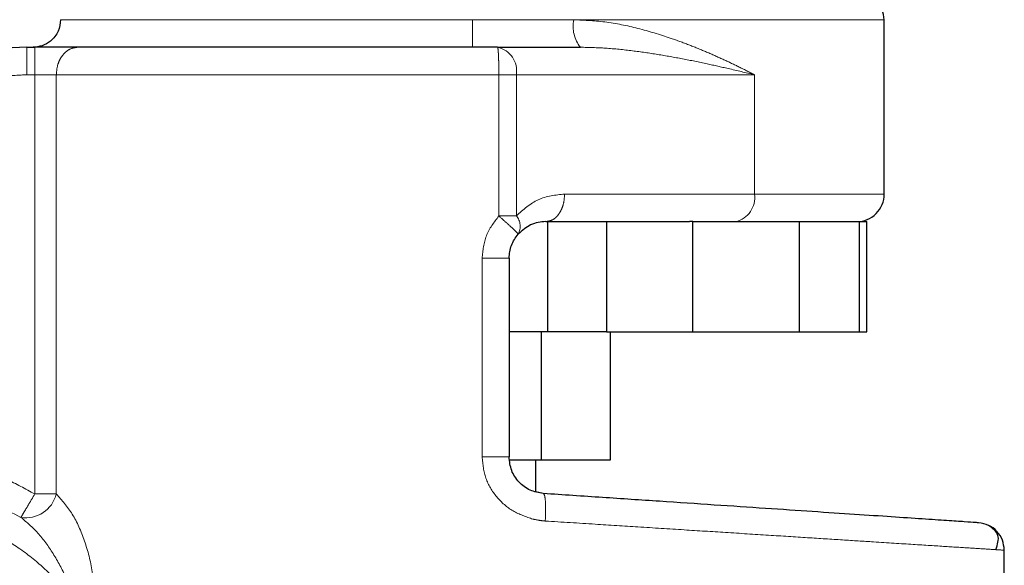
# Model space of a CAD drawing. Header units: millimetres. Extents: x 32 to 243, y 85 to 168.
# Tile 14 of 68: x 67.81 to 69.67, y 85.54 to 86.57. Entities that reach past the tile are written whole.
import ezdxf

# ---------------------------------------------------------------- set-up
doc = ezdxf.new("R2010")
doc.units = ezdxf.units.MM
doc.linetypes.add('PHANTOM', pattern=[12.7, 6.35, -1.27, 1.27, -1.27, 1.27, -1.27])

msp = doc.modelspace()

# ---------------------------------------------------------------- linework, layer by layer
at = {"color": 8, "linetype": 'PHANTOM', "lineweight": 18}
for p, q in [((67.8893, 86.5737), (68.6684, 86.5737)), ((68.6684, 86.5737), (68.86, 86.5737)), ((68.86, 86.5737), (69.4474, 86.5737)), ((67.8256, 86.4696), (67.8256, 86.5216)), ((67.8404, 86.5216), (67.8404, 86.4696)), ((67.8404, 86.4696), (67.8256, 86.4696)), ((67.8404, 86.4696), (67.8404, 85.677)), ((67.8812, 86.4696), (67.8404, 86.4696)), ((67.8812, 86.4696), (68.7185, 86.4696)), ((67.8812, 85.677), (67.8812, 86.4696)), ((68.7185, 86.4696), (68.7185, 86.2026)), ((68.7185, 86.4696), (68.7515, 86.4696)), ((68.7515, 86.4696), (68.7515, 86.2026)), ((68.7515, 86.4696), (69.2019, 86.4696)), ((69.2019, 86.4696), (69.2019, 86.244)), ((69.2019, 86.244), (68.8428, 86.244)), ((69.4474, 86.244), (69.2019, 86.244)), ((68.7515, 86.2026), (68.7185, 86.2026)), ((68.6867, 86.1226), (68.6867, 85.7471)), ((68.6867, 86.1226), (68.7378, 86.1226)), ((68.7378, 85.7471), (68.6867, 85.7471)), ((67.8812, 85.677), (67.8404, 85.677))]:
    msp.add_line(p, q, dxfattribs=at)
at = {"color": 7, "linetype": 'Continuous', "lineweight": 25}
for p, q in [((69.4474, 86.244), (69.4474, 86.5737)), ((67.8256, 86.5216), (67.8404, 86.5216)), ((68.7159, 86.5216), (68.8728, 86.5216)), ((68.8072, 86.192), (69.079, 86.192)), ((68.8106, 86.192), (68.8106, 85.9838)), ((68.9218, 86.192), (68.9218, 85.9838)), ((69.0856, 86.192), (69.079, 86.192)), ((69.0856, 85.9838), (69.0856, 86.192)), ((69.0856, 86.192), (69.2868, 86.192)), ((69.2868, 86.192), (69.2868, 85.9838)), ((69.3813, 86.192), (69.4008, 86.192)), ((69.4008, 85.9838), (69.4008, 86.192)), ((69.4008, 86.192), (69.4144, 86.192)), ((69.4144, 85.9838), (69.4144, 86.192)), ((68.7378, 86.1226), (68.7378, 85.7471)), ((68.8106, 85.9838), (68.7378, 85.9838)), ((68.7986, 85.9838), (68.7986, 85.7408)), ((68.9218, 85.9838), (68.8106, 85.9838)), ((68.9218, 85.9838), (69.0856, 85.9838)), ((68.9288, 85.9838), (68.9288, 85.7408)), ((69.0856, 85.9838), (69.2868, 85.9838)), ((69.2868, 85.9838), (69.4008, 85.9838)), ((69.4008, 85.9838), (69.4144, 85.9838)), ((68.7986, 85.7408), (68.739, 85.7408)), ((68.7884, 85.6815), (68.7884, 85.7408)), ((68.9288, 85.7408), (68.7986, 85.7408)), ((68.8025, 85.6779), (68.7884, 85.6813)), ((69.6747, 85.0815), (69.6747, 85.5707))]:
    msp.add_line(p, q, dxfattribs=at)
at = {"color": 8, "linetype": 'PHANTOM', "lineweight": 18}
for centre, radius, start, end in [((68.9225, 86.5614), 0.0637, 168.9318, 218.708), ((68.7058, 86.4765), 0.0463, 351.4096, 77.404), ((69.1562, 86.2371), 0.0463, 282.5967, 8.5879), ((68.7285, 86.183), 0.0303, 331.0511, 40.5482), ((67.8236, 85.6914), 0.0593, 260.8913, 345.8915)]:
    msp.add_arc(centre, radius, start, end, dxfattribs=at)
at = {"color": 7, "linetype": 'Continuous', "lineweight": 25}
for centre, radius, start, end in [((67.8256, 86.1746), 0.347, 90, 162), ((69.3954, 86.244), 0.0521, 270, 0.0001), ((67.5753, 85.2307), 0.72, 105.8112, 311.2516), ((67.5753, 85.2307), 0.4685, 123.2858, 330.8783)]:
    msp.add_arc(centre, radius, start, end, dxfattribs=at)
for points, knots in [([(69.4474, 86.5737), (69.4467, 86.5802), (69.4456, 86.5903), (69.4392, 86.6024), (69.4324, 86.6107), (69.4241, 86.6175), (69.412, 86.624), (69.4019, 86.625), (69.3954, 86.6257)], [0, 0, 0, 0, 0.239453, 0.368361, 0.5, 0.631639, 0.760547, 1, 1, 1, 1]), ([(67.8893, 86.5737), (67.8884, 86.5663), (67.8865, 86.5509), (67.8724, 86.5335), (67.8549, 86.5233), (67.843, 86.5222), (67.8373, 86.5216)], [0, 0, 0, 0, 0.270257, 0.562445, 0.789734, 1, 1, 1, 1]), ([(67.9219, 86.5216), (67.9167, 86.5216), (67.9062, 86.5216), (67.886, 86.5216), (67.8637, 86.5216), (67.8481, 86.5216), (67.8404, 86.5216)], [0, 0, 0, 0, 0.246821, 0.500007, 0.753185, 1, 1, 1, 1]), ([(68.7159, 86.5216), (68.6791, 86.5216), (68.6047, 86.5216), (68.493, 86.5216), (68.3821, 86.5216), (68.2746, 86.5216), (68.1728, 86.5216), (68.079, 86.5216), (67.994, 86.5216), (67.9457, 86.5216), (67.9219, 86.5216)], [0, 0, 0, 0, 0.121921, 0.246444, 0.372762, 0.5, 0.627238, 0.753557, 0.878079, 1, 1, 1, 1]), ([(68.8072, 86.192), (68.7975, 86.1911), (68.7793, 86.1895), (68.7627, 86.1751), (68.755, 86.1683)], [0, 0, 0, 0, 0.533306, 1, 1, 1, 1]), ([(69.2731, 86.192), (69.2896, 86.192), (69.3227, 86.192), (69.3591, 86.192), (69.3739, 86.192), (69.3813, 86.192)], [0, 0, 0, 0, 0.33323, 0.6673327, 1, 1, 1, 1]), ([(68.7378, 86.1226), (68.7386, 86.131), (68.7401, 86.1478), (68.75, 86.1615), (68.755, 86.1683)], [0, 0, 0, 0, 0.499951, 1, 1, 1, 1]), ([(68.8025, 85.6779), (68.794, 85.6794), (68.7769, 85.6824), (68.7555, 85.6986), (68.7407, 85.7209), (68.7387, 85.7384), (68.7378, 85.7471)], [0, 0, 0, 0, 0.252064, 0.501729, 0.750578, 1, 1, 1, 1]), ([(69.6261, 85.6226), (69.6248, 85.6227), (69.6222, 85.6229), (69.6011, 85.6243), (69.5677, 85.6266), (69.5213, 85.6297), (69.4628, 85.6336), (69.3931, 85.6383), (69.313, 85.6436), (69.2239, 85.6496), (69.1269, 85.6561), (69.0233, 85.6631), (68.9149, 85.6703), (68.84, 85.6753), (68.8025, 85.6779)], [0, 0, 0, 0, 0.083265, 0.166495, 0.249769, 0.333064, 0.416338, 0.499665, 0.583022, 0.666359, 0.749751, 0.83317, 0.916563, 1, 1, 1, 1]), ([(69.6747, 85.5707), (69.674, 85.5772), (69.6726, 85.5903), (69.6615, 85.607), (69.6455, 85.6192), (69.6326, 85.6215), (69.6261, 85.6226)], [0, 0, 0, 0, 0.2500029, 0.4999975, 0.7499966, 1, 1, 1, 1]), ([(69.6586, 85.5717), (69.6618, 85.5814), (69.6681, 85.6006), (69.6526, 85.6121), (69.645, 85.6177)], [0, 0, 0, 0, 0.503797, 1, 1, 1, 1])]:
    msp.add_open_spline(points, degree=3, knots=knots, dxfattribs=at)
at = {"color": 8, "linetype": 'PHANTOM', "lineweight": 18}
for points, knots in [([(68.6684, 86.5737), (68.6684, 86.5671), (68.6684, 86.557), (68.6684, 86.5449), (68.6684, 86.5366), (68.6684, 86.5299), (68.6684, 86.5234), (68.6684, 86.5223), (68.6684, 86.5216)], [0, 0, 0, 0, 0.239451, 0.368356, 0.5, 0.631639, 0.76054, 1, 1, 1, 1]), ([(69.2019, 86.4696), (69.1918, 86.4747), (69.1726, 86.4846), (69.1423, 86.499), (69.1118, 86.5125), (69.0798, 86.5256), (69.0383, 86.541), (68.9866, 86.5567), (68.9242, 86.5705), (68.8811, 86.5726), (68.86, 86.5737)], [0, 0, 0, 0, 0.107149, 0.204009, 0.302615, 0.401256, 0.499787, 0.672479, 0.839559, 1, 1, 1, 1]), ([(67.9219, 86.5216), (67.9168, 86.5209), (67.9089, 86.5198), (67.8994, 86.5134), (67.8929, 86.5066), (67.8876, 86.4983), (67.8825, 86.4862), (67.8817, 86.4761), (67.8812, 86.4696)], [0, 0, 0, 0, 0.239446, 0.368347, 0.499998, 0.631626, 0.760535, 1, 1, 1, 1]), ([(68.7185, 86.4696), (68.7184, 86.4761), (68.7184, 86.4862), (68.718, 86.4983), (68.7177, 86.5066), (68.7173, 86.5134), (68.7167, 86.5198), (68.7162, 86.5209), (68.7159, 86.5216)], [0, 0, 0, 0, 0.239465, 0.36837, 0.500002, 0.631645, 0.760542, 1, 1, 1, 1]), ([(68.8728, 86.5216), (68.8887, 86.5212), (68.9221, 86.5204), (68.9708, 86.5152), (69.0193, 86.5082), (69.0665, 86.4998), (69.1108, 86.4907), (69.1563, 86.4805), (69.1855, 86.4735), (69.2019, 86.4696)], [0, 0, 0, 0, 0.131763, 0.277314, 0.418174, 0.560577, 0.706889, 0.834344, 1, 1, 1, 1]), ([(67.8256, 86.4696), (67.8108, 86.4689), (67.7807, 86.4676), (67.7359, 86.4568), (67.6922, 86.4392), (67.6514, 86.4143), (67.6152, 86.3832), (67.5849, 86.3471), (67.5608, 86.3078), (67.5502, 86.2796), (67.5451, 86.2658)], [0, 0, 0, 0, 0.119581, 0.243691, 0.371013, 0.500003, 0.628993, 0.756312, 0.880419, 1, 1, 1, 1]), ([(68.8428, 86.244), (68.8256, 86.2423), (68.7926, 86.2391), (68.7648, 86.2145), (68.7515, 86.2026)], [0, 0, 0, 0, 0.520108, 1, 1, 1, 1]), ([(68.8072, 86.192), (68.8117, 86.1927), (68.8186, 86.1937), (68.8269, 86.2002), (68.8326, 86.2069), (68.8372, 86.2153), (68.8416, 86.2274), (68.8424, 86.2375), (68.8428, 86.244)], [0, 0, 0, 0, 0.239457, 0.36836, 0.499997, 0.631632, 0.760537, 1, 1, 1, 1]), ([(68.7185, 86.2026), (68.7093, 86.1907), (68.6912, 86.167), (68.6882, 86.1373), (68.6867, 86.1226)], [0, 0, 0, 0, 0.503151, 1, 1, 1, 1]), ([(68.755, 86.1683), (68.7546, 86.1689), (68.7538, 86.1702), (68.7455, 86.1782), (68.7331, 86.1896), (68.7232, 86.1984), (68.7185, 86.2026)], [0, 0, 0, 0, 0.240583, 0.499999, 0.759424, 1, 1, 1, 1]), ([(67.3626, 85.7042), (67.3813, 85.7119), (67.4191, 85.7274), (67.4794, 85.742), (67.5416, 85.75), (67.6049, 85.7502), (67.6678, 85.7428), (67.7287, 85.7278), (67.7869, 85.7064), (67.8227, 85.6867), (67.8404, 85.677)], [0, 0, 0, 0, 0.121856, 0.246364, 0.372715, 0.5, 0.627286, 0.753635, 0.878145, 1, 1, 1, 1]), ([(68.6867, 85.7471), (68.6881, 85.7334), (68.6909, 85.706), (68.7129, 85.6703), (68.744, 85.6426), (68.7699, 85.6339), (68.7829, 85.6295)], [0, 0, 0, 0, 0.250314, 0.50005, 0.750022, 1, 1, 1, 1]), ([(67.8142, 85.6328), (67.7836, 85.6486), (67.7368, 85.6726), (67.6676, 85.6903), (67.612, 85.6982), (67.5543, 85.6992), (67.4962, 85.6929), (67.4385, 85.6797), (67.4019, 85.6648), (67.3836, 85.6574)], [0, 0, 0, 0, 0.22936, 0.351088, 0.476634, 0.605235, 0.735997, 0.867932, 1, 1, 1, 1]), ([(67.8404, 85.677), (67.8374, 85.6719), (67.8312, 85.6614), (67.823, 85.6475), (67.8167, 85.637), (67.815, 85.6342), (67.8142, 85.6328)], [0, 0, 0, 0, 0.241858, 0.499599, 0.757564, 1, 1, 1, 1]), ([(67.8812, 85.677), (67.8917, 85.6652), (67.913, 85.6414), (67.9357, 85.5887), (67.9514, 85.5303), (67.9535, 85.4887), (67.9546, 85.4677)], [0, 0, 0, 0, 0.245899, 0.494342, 0.745904, 1, 1, 1, 1]), ([(68.8025, 85.6779), (68.8034, 85.677), (68.8052, 85.6754), (68.8067, 85.6633), (68.8072, 85.6462), (68.8065, 85.6327), (68.8062, 85.6259)], [0, 0, 0, 0, 0.250004, 0.499996, 0.749995, 1, 1, 1, 1]), ([(67.9177, 85.4677), (67.9071, 85.4819), (67.885, 85.5114), (67.8431, 85.5514), (67.7924, 85.5881), (67.7325, 85.6184), (67.6644, 85.6397), (67.5904, 85.6492), (67.5134, 85.645), (67.4374, 85.6263), (67.3664, 85.5938), (67.3039, 85.5496), (67.2522, 85.4968), (67.2124, 85.4388), (67.1844, 85.379), (67.1672, 85.3201), (67.159, 85.2641), (67.1583, 85.2106), (67.1642, 85.1576), (67.1776, 85.1026), (67.2005, 85.0456), (67.2341, 84.9888), (67.2792, 84.935), (67.3357, 84.8874), (67.4022, 84.8494), (67.4759, 84.8238), (67.5534, 84.8125), (67.6304, 84.8157), (67.7032, 84.8322), (67.7689, 84.8599), (67.8257, 84.8959), (67.8726, 84.9373), (67.9105, 84.9811), (67.9297, 85.0127), (67.9389, 85.0278)], [0, 0, 0, 0, 0.024611, 0.051425, 0.080457, 0.111628, 0.144739, 0.17945, 0.21529, 0.251681, 0.287991, 0.323595, 0.357938, 0.390581, 0.421222, 0.449692, 0.47594, 0.500001, 0.524049, 0.550281, 0.578737, 0.609363, 0.641993, 0.676326, 0.711923, 0.748231, 0.784623, 0.820469, 0.855189, 0.888312, 0.919498, 0.948545, 0.975373, 1, 1, 1, 1]), ([(67.9177, 85.4677), (67.9121, 85.485), (67.901, 85.5188), (67.8762, 85.5643), (67.8478, 85.6042), (67.8252, 85.6235), (67.8142, 85.6328)], [0, 0, 0, 0, 0.265015, 0.521281, 0.766878, 1, 1, 1, 1]), ([(68.7829, 85.6295), (68.7873, 85.6286), (68.795, 85.627), (68.8029, 85.6262), (68.8062, 85.6259)], [0, 0, 0, 0, 0.575349, 1, 1, 1, 1]), ([(68.8062, 85.6259), (68.8378, 85.6239), (68.8971, 85.6202), (68.9849, 85.6146), (69.0674, 85.6093), (69.1501, 85.6041), (69.2284, 85.5991), (69.3024, 85.5944), (69.3686, 85.5902), (69.4367, 85.5858), (69.5036, 85.5816), (69.5649, 85.5777), (69.6135, 85.5746), (69.6484, 85.5724), (69.6706, 85.571), (69.6733, 85.5708), (69.6747, 85.5707)], [0, 0, 0, 0, 0.066619, 0.125141, 0.189875, 0.250256, 0.316305, 0.380007, 0.44136, 0.500366, 0.585654, 0.668945, 0.75024, 0.834102, 0.917354, 1, 1, 1, 1])]:
    msp.add_open_spline(points, degree=3, knots=knots, dxfattribs=at)

doc.saveas('drawing.dxf')
